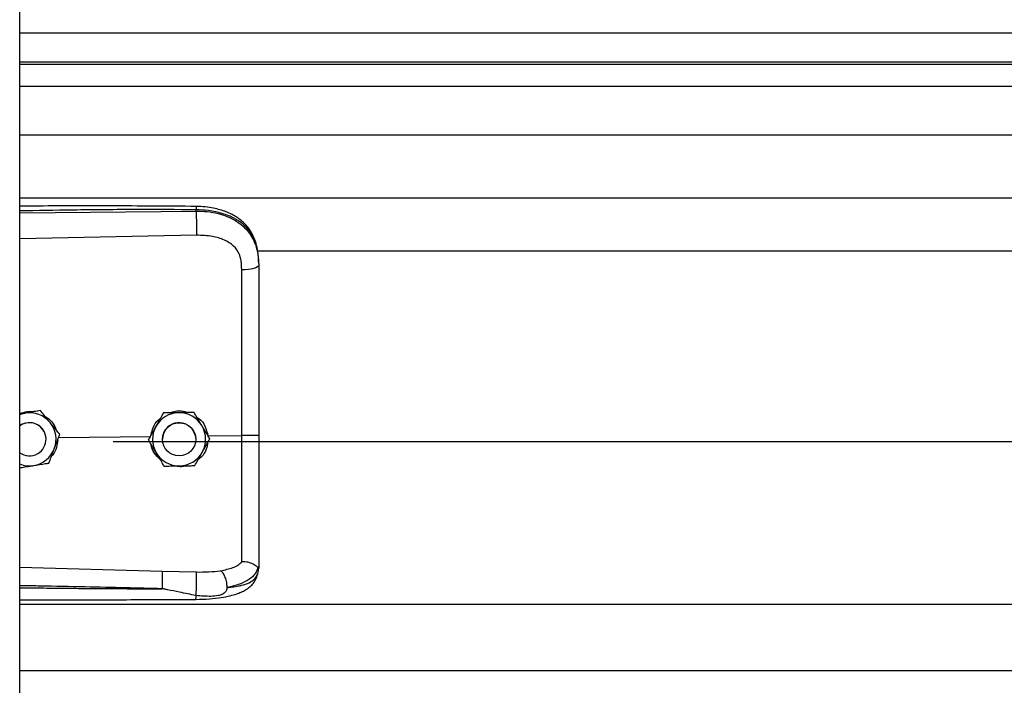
# Model space of a CAD drawing. Header units: inches. Extents: x 170 to 284, y 215 to 248.
# Tile 173 of 256: x 177.837 to 178.154, y 240.012 to 240.226. Entities that reach past the tile are written whole.
import ezdxf

# ---------------------------------------------------------------- set-up
doc = ezdxf.new("R2010")
doc.units = ezdxf.units.IN
doc.header["$LTSCALE"] = 0.25
doc.header["$MEASUREMENT"] = 0
doc.layers.add('LH BENCH MOUNT', color=7, linetype='Continuous')

msp = doc.modelspace()

# ---------------------------------------------------------------- linework, layer by layer
at = {"layer": 'LH BENCH MOUNT'}
for p, q in [((177.8370342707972, 239.6426462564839), (177.8370342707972, 243.843095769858)), ((177.8370342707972, 240.2218751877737), (181.8693542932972, 240.2218751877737)), ((181.8693542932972, 240.2123899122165), (177.8370342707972, 240.2123899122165)), ((177.8370342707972, 240.2117505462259), (181.8693542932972, 240.2117505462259)), ((177.8370342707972, 240.2047324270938), (181.8693542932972, 240.2047324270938)), ((177.8370342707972, 240.1890483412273), (181.8693542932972, 240.1890483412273)), ((177.8370342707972, 240.1686603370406), (181.8693542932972, 240.1686603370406)), ((177.8370342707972, 240.1639119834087), (177.893881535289, 240.1644486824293)), ((177.893881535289, 240.1644486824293), (177.893881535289, 240.1648600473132)), ((177.8939774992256, 240.1566598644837), (177.8370342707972, 240.1554503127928)), ((177.9135824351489, 240.1515847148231), (181.7928031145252, 240.1515847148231)), ((177.9140770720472, 240.1475254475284), (177.9140770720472, 240.1470371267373)), ((177.843686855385, 240.1001801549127), (177.8427582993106, 240.1000290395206)), ((177.843686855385, 240.1001785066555), (177.843686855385, 240.1001801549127)), ((177.8388087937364, 240.0993840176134), (177.8370342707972, 240.0990951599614)), ((177.8833259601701, 240.0994204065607), (177.8833259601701, 240.0994220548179)), ((177.8932094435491, 240.0995687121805), (177.8932094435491, 240.0995703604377)), ((177.8455346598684, 240.0909341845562), (177.8455346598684, 240.0909349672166)), ((177.8495684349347, 240.0915414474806), (177.8792664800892, 240.0918257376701)), ((177.8499405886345, 240.0925237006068), (177.8499405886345, 240.092525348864)), ((177.8785126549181, 240.0907869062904), (177.8785126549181, 240.0907885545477)), ((177.8830459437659, 240.0909349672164), (177.8830459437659, 240.0909341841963)), ((177.8937463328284, 240.0909341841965), (177.8937463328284, 240.0909349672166)), ((177.897705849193, 240.0920022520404), (177.9086194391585, 240.0921067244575)), ((177.8982796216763, 240.09108351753), (177.8982796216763, 240.0910851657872)), ((177.8672020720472, 240.0901922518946), (181.8391864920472, 240.0901922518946)), ((177.8370342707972, 240.0497786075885), (177.8829699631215, 240.0484468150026)), ((177.913737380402, 240.0474700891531), (177.9140770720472, 240.0494552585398)), ((177.9140770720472, 240.0499840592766), (177.9140770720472, 240.0494552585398)), ((177.8829699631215, 240.0484468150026), (177.8939556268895, 240.0481846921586)), ((177.8370342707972, 240.0378067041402), (181.8693542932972, 240.0378067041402)), ((177.8370342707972, 240.0164277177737), (181.8693542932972, 240.0164277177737))]:
    msp.add_line(p, q, dxfattribs=at)
at = {"layer": 'LH BENCH MOUNT', "flags": 128}
for points in [[(177.9140770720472, 240.1470371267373), (177.9139731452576, 240.146741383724), (177.9136651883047, 240.1464565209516), (177.9131645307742, 240.1461930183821), (177.9124895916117, 240.1459605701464), (177.9116652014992, 240.1457677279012), (177.9107216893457, 240.1456215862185), (177.9096937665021, 240.1455275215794), (177.9086192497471, 240.1454889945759)], [(177.8370342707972, 240.0988945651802), (177.8377177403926, 240.0991321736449), (177.8388087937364, 240.0993840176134)], [(177.8929888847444, 240.0936792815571), (177.8935937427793, 240.0922036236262), (177.8937463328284, 240.0909349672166)]]:
    msp.add_lwpolyline(points, dxfattribs=at)
at = {"layer": 'LH BENCH MOUNT'}
msp.add_circle((177.8883961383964, 240.0909341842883), 0.005350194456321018, dxfattribs=at)
for centre, radius, start, end in [((177.8401844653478, 240.0909349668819), 0.008560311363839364, 39.24773070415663, 99.24772960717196), ((177.8883961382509, 240.0909349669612), 0.008560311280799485, 90.85968127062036, 150.8596805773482), ((177.8883961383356, 240.0909349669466), 0.00856031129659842, 30.85968260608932, 90.85968183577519), ((177.8401844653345, 240.0909349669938), 0.005350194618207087, 39.24773075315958, 126.0718980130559), ((177.8401844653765, 240.0909341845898), 0.005350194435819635, 300.0097421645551, 126.0718999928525), ((177.8401844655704, 240.0909349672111), 0.005350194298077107, 5.904086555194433e-08, 39.24773054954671), ((177.8401844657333, 240.0909349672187), 0.00856031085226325, 339.2477292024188, 39.24773059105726), ((177.8883961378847, 240.0909349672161), 0.008560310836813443, 150.8596808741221, 210.8596823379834), ((177.8883961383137, 240.0909349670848), 0.005350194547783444, 30.85968222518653, 179.9999985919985), ((177.8883961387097, 240.0909349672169), 0.008560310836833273, 330.8596808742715, 30.85968233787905), ((177.8401844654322, 240.0909349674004), 0.008560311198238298, 279.2477290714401, 339.2477287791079), ((177.8401844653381, 240.0909341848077), 0.005350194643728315, 233.9281021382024, 300.0097413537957), ((177.8883961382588, 240.0909349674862), 0.008560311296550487, 210.8596826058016, 270.859681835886), ((177.8883961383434, 240.0909349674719), 0.008560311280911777, 270.8596812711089, 330.8596805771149), ((177.8401844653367, 240.0909349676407), 0.008560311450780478, 248.407675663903, 279.2477294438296)]:
    msp.add_arc(centre, radius, start, end, dxfattribs=at)
for points, knots in [([(177.8938629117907, 240.1659521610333), (177.8846458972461, 240.1660201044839), (177.8665589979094, 240.1661534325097), (177.8476154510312, 240.1660961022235), (177.837889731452, 240.1660433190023), (177.8370342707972, 240.1660386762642)], [0, 0, 0, 0, 0.4865830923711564, 0.954840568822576, 1, 1, 1, 1]), ([(177.893881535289, 240.1648600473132), (177.8875756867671, 240.1648993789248), (177.8743366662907, 240.1649819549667), (177.8553870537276, 240.1648007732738), (177.8427465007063, 240.1645797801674), (177.8370342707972, 240.164479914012)], [0, 0, 0, 0, 0.3326703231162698, 0.6984356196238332, 1, 1, 1, 1]), ([(177.8938627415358, 240.1659362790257), (177.8938639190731, 240.1659403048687), (177.8938679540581, 240.1659540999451), (177.8938731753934, 240.1658391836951), (177.8938797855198, 240.1655463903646), (177.8938808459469, 240.1651304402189), (177.893881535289, 240.1648600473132)], [0, 0, 0, 0, 0.09787641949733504, 0.3353863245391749, 0.5679606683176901, 1, 1, 1, 1]), ([(177.913990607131, 240.1495685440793), (177.913871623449, 240.1506389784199), (177.9136562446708, 240.1525766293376), (177.9129113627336, 240.1550952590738), (177.912054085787, 240.1570050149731), (177.9109788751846, 240.1587576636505), (177.9096638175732, 240.1603459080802), (177.908193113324, 240.1616408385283), (177.906819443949, 240.162600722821), (177.9053768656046, 240.163432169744), (177.9029986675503, 240.1644993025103), (177.9000622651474, 240.1653121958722), (177.8967533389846, 240.1658406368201), (177.8948615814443, 240.1659136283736), (177.8938629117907, 240.1659521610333)], [0, 0, 0, 0, 0.1084465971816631, 0.1963050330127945, 0.2691828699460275, 0.3279968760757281, 0.4149595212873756, 0.4916410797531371, 0.538976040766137, 0.5941910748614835, 0.6694152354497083, 0.8148545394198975, 0.9022606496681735, 1, 1, 1, 1]), ([(177.9140770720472, 240.1475254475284), (177.9140143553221, 240.148881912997), (177.9138959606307, 240.1514426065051), (177.9129264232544, 240.1549335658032), (177.9116371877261, 240.1573454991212), (177.9102733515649, 240.1590482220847), (177.9091903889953, 240.1600916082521), (177.9081314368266, 240.1609201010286), (177.9071419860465, 240.1615800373), (177.9059076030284, 240.1622750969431), (177.9043135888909, 240.1630008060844), (177.9016498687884, 240.1639088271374), (177.8981147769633, 240.1646687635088), (177.8952082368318, 240.1648000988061), (177.893881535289, 240.1648600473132)], [0, 0, 0, 0, 0.130715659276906, 0.2467609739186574, 0.3577928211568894, 0.4170971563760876, 0.4791482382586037, 0.5177152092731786, 0.5590896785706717, 0.6032945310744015, 0.6633484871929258, 0.735369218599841, 0.8792082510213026, 0.9999999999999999, 0.9999999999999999, 0.9999999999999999, 0.9999999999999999]), ([(177.893881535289, 240.1644486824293), (177.8939032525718, 240.1638728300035), (177.8939483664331, 240.1626765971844), (177.8939893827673, 240.1604515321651), (177.8940026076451, 240.1582741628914), (177.8939856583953, 240.1571844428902), (177.8939774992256, 240.1566598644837)], [0, 0, 0, 0, 0.2406941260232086, 0.4999999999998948, 0.7593058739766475, 1, 1, 1, 1]), ([(177.893881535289, 240.1644486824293), (177.895078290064, 240.1644170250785), (177.897510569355, 240.164352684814), (177.900840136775, 240.1637339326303), (177.9038185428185, 240.1627907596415), (177.9063501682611, 240.1615771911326), (177.9085957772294, 240.1600312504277), (177.9104583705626, 240.1581960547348), (177.9119520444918, 240.1560608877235), (177.9131212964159, 240.1535063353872), (177.9139181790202, 240.1504300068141), (177.9140236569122, 240.148177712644), (177.9140770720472, 240.1470371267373)], [0, 0, 0, 0, 0.1094013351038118, 0.2223468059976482, 0.315179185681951, 0.4102231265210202, 0.5012749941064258, 0.5946006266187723, 0.6834485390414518, 0.7745330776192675, 0.8858211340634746, 1, 1, 1, 1]), ([(177.9081936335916, 240.1494222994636), (177.9081936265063, 240.1494223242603), (177.9080910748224, 240.1497812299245), (177.9075958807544, 240.1511874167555), (177.9060598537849, 240.1533901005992), (177.9029928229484, 240.1552933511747), (177.8988766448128, 240.1565050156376), (177.8957238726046, 240.1566046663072), (177.8939774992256, 240.1566598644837)], [0, 0, 0, 0, 4.497367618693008e-06, 0.06509473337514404, 0.261670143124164, 0.4753105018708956, 0.709365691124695, 1, 1, 1, 1]), ([(177.9086192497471, 240.1454889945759), (177.9085492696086, 240.1468136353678), (177.9084792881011, 240.1481383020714), (177.9081936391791, 240.1494222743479), (177.9081936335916, 240.1494222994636)], [0, 0, 0, 0, 0.999980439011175, 1, 1, 1, 1]), ([(177.9086194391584, 240.0921067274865), (177.908619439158, 240.0921067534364), (177.9086193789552, 240.095493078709), (177.908619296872, 240.1025397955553), (177.9086192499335, 240.1132129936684), (177.90861924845, 240.1240890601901), (177.9086192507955, 240.1348763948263), (177.9086192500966, 240.1419514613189), (177.9086192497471, 240.1454889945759)], [0, 0, 0, 0, 1.439079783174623e-06, 0.1877923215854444, 0.3908439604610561, 0.5938956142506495, 0.7969478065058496, 1, 1, 1, 1]), ([(177.9140770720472, 240.1470371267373), (177.9140770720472, 240.1434069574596), (177.9140770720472, 240.1361360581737), (177.9140770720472, 240.1250553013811), (177.9140770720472, 240.1138727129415), (177.9140770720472, 240.1029040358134), (177.9140770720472, 240.0956562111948), (177.9140770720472, 240.0921764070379)], [0, 0, 0, 0, 0.2027568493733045, 0.4061035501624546, 0.60886041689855, 0.8122072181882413, 1, 1, 1, 1]), ([(177.8370342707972, 240.0992140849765), (177.8378719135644, 240.0994947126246), (177.839281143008, 240.0999668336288), (177.840754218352, 240.0998482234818), (177.8413517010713, 240.0998001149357)], [0, 0, 0, 0, 0.5943977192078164, 1, 1, 1, 1]), ([(177.843686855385, 240.1001785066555), (177.8430113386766, 240.1000684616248), (177.8416444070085, 240.0998457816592), (177.8399793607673, 240.0995746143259), (177.839026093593, 240.0994193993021), (177.8388087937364, 240.0993840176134)], [0, 0, 0, 0, 0.4299704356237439, 0.8700602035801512, 1, 1, 1, 1]), ([(177.8468137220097, 240.0963529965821), (177.8466899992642, 240.0965044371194), (177.8457222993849, 240.0976889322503), (177.8446611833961, 240.0989876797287), (177.8437817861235, 240.1000639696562), (177.843686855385, 240.1001801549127)], [0, 0, 0, 0, 0.1156468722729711, 0.9045342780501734, 1, 1, 1, 1]), ([(177.8468137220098, 240.0963508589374), (177.8466899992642, 240.096502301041), (177.8457222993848, 240.0976868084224), (177.8446611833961, 240.0989857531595), (177.8437817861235, 240.1000622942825), (177.843686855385, 240.1001785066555)], [0, 0, 0, 0, 0.1156468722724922, 0.9045342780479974, 0.9999999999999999, 0.9999999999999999, 0.9999999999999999, 0.9999999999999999]), ([(177.8854723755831, 240.0994543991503), (177.8860413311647, 240.0996676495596), (177.8872227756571, 240.1001104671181), (177.8892673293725, 240.1001655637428), (177.8906045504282, 240.099758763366), (177.8913167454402, 240.0995421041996)], [0, 0, 0, 0, 0.3027399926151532, 0.6286439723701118, 1, 1, 1, 1]), ([(177.8449580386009, 240.0984841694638), (177.8456074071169, 240.0980563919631), (177.8470983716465, 240.0970742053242), (177.8483999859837, 240.0953417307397), (177.8486759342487, 240.0941054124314), (177.8487313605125, 240.0938570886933)], [0, 0, 0, 0, 0.3814222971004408, 0.8757540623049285, 1, 1, 1, 1]), ([(177.8794303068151, 240.0924346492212), (177.8795927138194, 240.0931866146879), (177.879971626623, 240.0949410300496), (177.8811010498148, 240.09678153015), (177.8821408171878, 240.0975129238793), (177.8823393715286, 240.0976525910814)], [0, 0, 0, 0, 0.3776771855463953, 0.8811610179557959, 0.9999999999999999, 0.9999999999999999, 0.9999999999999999, 0.9999999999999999]), ([(177.8833259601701, 240.0994220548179), (177.8829926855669, 240.0988243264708), (177.8823182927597, 240.0976148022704), (177.8814968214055, 240.0961414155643), (177.8810265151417, 240.0952978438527), (177.8809193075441, 240.0951055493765)], [0, 0, 0, 0, 0.4299704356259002, 0.8700602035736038, 1, 1, 1, 1]), ([(177.8833259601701, 240.0994204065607), (177.8829926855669, 240.0988225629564), (177.8823182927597, 240.0976128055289), (177.8814968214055, 240.0961392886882), (177.8810265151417, 240.095295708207), (177.8809193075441, 240.0951034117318)], [0, 0, 0, 0, 0.4299704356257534, 0.8700602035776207, 1, 1, 1, 1]), ([(177.8882677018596, 240.0994964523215), (177.8869956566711, 240.0994773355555), (177.8852990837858, 240.09945183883), (177.8837208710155, 240.0994280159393), (177.8833259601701, 240.0994220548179)], [0, 0, 0, 0, 0.7497733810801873, 1, 1, 1, 1]), ([(177.8882677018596, 240.0994943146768), (177.8869956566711, 240.0994752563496), (177.8852990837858, 240.0994498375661), (177.8837208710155, 240.0994262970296), (177.8833259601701, 240.0994204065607)], [0, 0, 0, 0, 0.7497733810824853, 1, 1, 1, 1]), ([(177.8932094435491, 240.0995703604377), (177.892525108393, 240.0995601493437), (177.8911403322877, 240.0995394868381), (177.8894535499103, 240.0995142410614), (177.8884878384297, 240.0994997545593), (177.8882677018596, 240.0994964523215)], [0, 0, 0, 0, 0.429970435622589, 0.870060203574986, 1, 1, 1, 1]), ([(177.8932094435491, 240.0995687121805), (177.892525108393, 240.0995583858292), (177.8911403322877, 240.0995374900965), (177.8894535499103, 240.0995121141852), (177.8884878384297, 240.0994976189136), (177.8882677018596, 240.0994943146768)], [0, 0, 0, 0, 0.429970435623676, 0.8700602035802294, 0.9999999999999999, 0.9999999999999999, 0.9999999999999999, 0.9999999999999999]), ([(177.8957445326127, 240.0953280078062), (177.895644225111, 240.0954958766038), (177.8948596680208, 240.0968088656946), (177.893999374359, 240.0982485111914), (177.8932864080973, 240.099441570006), (177.8932094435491, 240.0995703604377)], [0, 0, 0, 0, 0.1156468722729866, 0.904534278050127, 0.9999999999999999, 0.9999999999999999, 0.9999999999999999, 0.9999999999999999]), ([(177.8957445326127, 240.0953258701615), (177.895644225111, 240.0954937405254), (177.8948596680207, 240.0968067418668), (177.893999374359, 240.0982465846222), (177.8932864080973, 240.0994398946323), (177.8932094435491, 240.0995687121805)], [0, 0, 0, 0, 0.1156468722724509, 0.9045342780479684, 1, 1, 1, 1]), ([(177.8940843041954, 240.098106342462), (177.8943294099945, 240.0979584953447), (177.8954622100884, 240.0972751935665), (177.8969359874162, 240.0951757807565), (177.8974431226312, 240.0930852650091), (177.897705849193, 240.0920022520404)], [0, 0, 0, 0, 0.1174426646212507, 0.5427821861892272, 1, 1, 1, 1]), ([(177.8499405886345, 240.092525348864), (177.8496764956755, 240.0928486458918), (177.8486773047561, 240.0940718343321), (177.8476036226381, 240.0953861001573), (177.8468137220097, 240.0963529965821)], [0, 0, 0, 0, 0.2643068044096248, 1, 1, 1, 1]), ([(177.8499405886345, 240.0925237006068), (177.8496764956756, 240.0928469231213), (177.8486773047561, 240.0940698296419), (177.8476036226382, 240.0953840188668), (177.8468137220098, 240.0963508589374)], [0, 0, 0, 0, 0.2643068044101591, 1, 1, 1, 1]), ([(177.8809193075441, 240.0951055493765), (177.8802998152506, 240.0939943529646), (177.8794735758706, 240.0925123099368), (177.8787049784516, 240.0911335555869), (177.8785126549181, 240.0907885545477)], [0, 0, 0, 0, 0.749773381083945, 1, 1, 1, 1]), ([(177.8809193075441, 240.0951034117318), (177.8802998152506, 240.0939922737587), (177.8794735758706, 240.0925103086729), (177.8787049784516, 240.0911318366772), (177.8785126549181, 240.0907869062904)], [0, 0, 0, 0, 0.7497733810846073, 1, 1, 1, 1]), ([(177.8982796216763, 240.0910851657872), (177.8980655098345, 240.0914435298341), (177.8972554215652, 240.0927993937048), (177.8963849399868, 240.0942562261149), (177.8957445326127, 240.0953280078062)], [0, 0, 0, 0, 0.2643068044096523, 0.9999999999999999, 0.9999999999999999, 0.9999999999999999, 0.9999999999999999]), ([(177.8982796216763, 240.09108351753), (177.8980655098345, 240.0914418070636), (177.8972554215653, 240.0927973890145), (177.8963849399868, 240.0942541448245), (177.8957445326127, 240.0953258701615)], [0, 0, 0, 0, 0.2643068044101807, 0.9999999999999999, 0.9999999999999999, 0.9999999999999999, 0.9999999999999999]), ([(177.8492746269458, 240.0907660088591), (177.8491985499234, 240.0899403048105), (177.8490364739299, 240.0881812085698), (177.8481876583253, 240.0863732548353), (177.8474034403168, 240.0856725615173), (177.8473146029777, 240.0855931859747)], [0, 0, 0, 0, 0.4395923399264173, 0.9365162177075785, 1, 1, 1, 1]), ([(177.8481893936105, 240.0879018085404), (177.8486401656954, 240.0890914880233), (177.849241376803, 240.0906782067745), (177.8498006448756, 240.0921543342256), (177.8499405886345, 240.0925237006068)], [0, 0, 0, 0, 0.7497733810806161, 0.9999999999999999, 0.9999999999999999, 0.9999999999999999, 0.9999999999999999]), ([(177.8810477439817, 240.0865440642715), (177.88094743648, 240.0867119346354), (177.8801628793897, 240.0880249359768), (177.8793025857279, 240.0894647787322), (177.8785896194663, 240.0906580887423), (177.8785126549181, 240.0907869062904)], [0, 0, 0, 0, 0.1156468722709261, 0.9045342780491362, 1, 1, 1, 1]), ([(177.8958729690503, 240.0867665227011), (177.8964924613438, 240.087877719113), (177.8973187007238, 240.0893597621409), (177.8980872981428, 240.0907385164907), (177.8982796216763, 240.09108351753)], [0, 0, 0, 0, 0.749773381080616, 1, 1, 1, 1]), ([(177.9086192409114, 240.051416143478), (177.9086192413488, 240.0516788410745), (177.9086192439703, 240.0532533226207), (177.9086192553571, 240.0566847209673), (177.9086193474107, 240.0622860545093), (177.9086196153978, 240.0687258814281), (177.9086199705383, 240.0759519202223), (177.9086202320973, 240.0838267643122), (177.9086201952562, 240.089354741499), (177.908620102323, 240.0921067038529), (177.9086201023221, 240.0921067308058)], [0, 0, 0, 0, 0.03155846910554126, 0.1891461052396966, 0.3467338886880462, 0.5043277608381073, 0.6619226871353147, 0.8309600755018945, 0.9999983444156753, 1, 1, 1, 1]), ([(177.9140770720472, 240.0921764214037), (177.9139958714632, 240.09216503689), (177.9138334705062, 240.0921422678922), (177.9125806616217, 240.0921142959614), (177.910783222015, 240.0920982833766), (177.9093411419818, 240.092103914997), (177.9086201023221, 240.0921067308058)], [0, 0, 0, 0, 0.2500007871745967, 0.5000009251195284, 0.7500005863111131, 1, 1, 1, 1]), ([(177.9140770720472, 240.0921764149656), (177.9140770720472, 240.089139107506), (177.9140770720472, 240.0829636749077), (177.9140770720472, 240.0741767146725), (177.9140770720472, 240.0660101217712), (177.9140770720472, 240.0594300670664), (177.9140770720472, 240.0540453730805), (177.9140770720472, 240.051344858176), (177.9140770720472, 240.0499840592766)], [0, 0, 0, 0, 0.1870908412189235, 0.3803918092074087, 0.5558755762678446, 0.7364481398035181, 0.8671952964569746, 1, 1, 1, 1]), ([(177.8464381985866, 240.0832804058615), (177.846680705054, 240.0839203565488), (177.8471714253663, 240.0852153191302), (177.8477691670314, 240.0867927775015), (177.8481113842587, 240.0876959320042), (177.8481893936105, 240.0879018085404)], [0, 0, 0, 0, 0.4299704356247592, 0.8700602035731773, 0.9999999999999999, 0.9999999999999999, 0.9999999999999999, 0.9999999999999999]), ([(177.88232851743, 240.0844007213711), (177.8816773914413, 240.0850628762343), (177.8803293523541, 240.0864337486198), (177.8794277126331, 240.0883046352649), (177.8793831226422, 240.0893176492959), (177.8793825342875, 240.0893310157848)], [0, 0, 0, 0, 0.4797011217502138, 0.9931347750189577, 1, 1, 1, 1]), ([(177.897599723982, 240.0898638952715), (177.8974876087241, 240.0891506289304), (177.8972249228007, 240.0874794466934), (177.8960706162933, 240.0855567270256), (177.894935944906, 240.0847053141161), (177.8945711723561, 240.0844316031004)], [0, 0, 0, 0, 0.3356490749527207, 0.7864254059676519, 1, 1, 1, 1]), ([(177.8835828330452, 240.08230171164), (177.8833687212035, 240.0826600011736), (177.8825586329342, 240.0840155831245), (177.8816881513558, 240.0854723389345), (177.8810477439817, 240.0865440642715)], [0, 0, 0, 0, 0.2643068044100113, 1, 1, 1, 1]), ([(177.8934663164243, 240.0824500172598), (177.8937995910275, 240.0830477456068), (177.8944739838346, 240.0842572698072), (177.8952954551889, 240.0857306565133), (177.8957657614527, 240.0865742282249), (177.8958729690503, 240.0867665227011)], [0, 0, 0, 0, 0.4299704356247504, 0.8700602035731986, 1, 1, 1, 1]), ([(177.8370342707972, 240.0817492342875), (177.837594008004, 240.0818403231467), (177.8388457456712, 240.0820440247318), (177.8403897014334, 240.0822953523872), (177.8413428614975, 240.0824505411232), (177.841560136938, 240.0824859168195)], [0, 0, 0, 0, 0.3844201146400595, 0.8596768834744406, 1, 1, 1, 1]), ([(177.841560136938, 240.0824859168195), (177.8428157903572, 240.0826903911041), (177.8444905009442, 240.0829631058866), (177.8460483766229, 240.0832168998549), (177.8464381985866, 240.0832804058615)], [0, 0, 0, 0, 0.7497733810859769, 1, 1, 1, 1]), ([(177.8835828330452, 240.08230171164), (177.8842671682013, 240.082311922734), (177.8856519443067, 240.0823325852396), (177.8873387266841, 240.0823578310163), (177.8883044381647, 240.0823723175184), (177.8885245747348, 240.0823756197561)], [0, 0, 0, 0, 0.4299704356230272, 0.8700602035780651, 1, 1, 1, 1]), ([(177.8906688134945, 240.0824078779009), (177.8905749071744, 240.0823712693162), (177.8898005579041, 240.082069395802), (177.8885045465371, 240.082010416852), (177.8873965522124, 240.0822630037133), (177.8870025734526, 240.082352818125)], [0, 0, 0, 0, 0.08167163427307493, 0.673462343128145, 1, 1, 1, 1]), ([(177.8885245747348, 240.0823756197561), (177.8897966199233, 240.0823947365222), (177.8914931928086, 240.0824202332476), (177.8930714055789, 240.0824440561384), (177.8934663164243, 240.0824500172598)], [0, 0, 0, 0, 0.7497733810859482, 1, 1, 1, 1]), ([(177.9017850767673, 240.0485921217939), (177.9031586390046, 240.0488799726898), (177.9052430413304, 240.0493167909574), (177.907418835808, 240.0503575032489), (177.9082178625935, 240.0510627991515), (177.9086192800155, 240.0514171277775)], [0, 0, 0, 0, 0.4901989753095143, 0.7438846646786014, 1, 1, 1, 1]), ([(177.9138842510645, 240.0497335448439), (177.9136086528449, 240.049011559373), (177.9130425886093, 240.0475286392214), (177.9109897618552, 240.0456953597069), (177.9080015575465, 240.0441373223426), (177.9052744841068, 240.0435141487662), (177.903874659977, 240.0431942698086)], [0, 0, 0, 0, 0.2305257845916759, 0.4734878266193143, 0.7297379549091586, 1, 1, 1, 1]), ([(177.9138800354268, 240.0497337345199), (177.9138309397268, 240.0497251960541), (177.913730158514, 240.0497076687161), (177.9134384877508, 240.0498938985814), (177.9129730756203, 240.0502247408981), (177.9120968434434, 240.050804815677), (177.9106176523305, 240.0514229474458), (177.9092768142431, 240.0514190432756), (177.9086192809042, 240.0514171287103)], [0, 0, 0, 0, 0.1136768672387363, 0.2333502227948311, 0.3620694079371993, 0.5019163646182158, 0.7557448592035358, 1, 1, 1, 1]), ([(177.9140770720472, 240.0499840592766), (177.9140770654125, 240.0499827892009), (177.9140769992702, 240.0499701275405), (177.9140698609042, 240.0498659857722), (177.9139714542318, 240.0497876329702), (177.9138837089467, 240.0497177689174)], [0, 0, 0, 0, 0.01193493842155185, 0.118981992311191, 1, 1, 1, 1]), ([(177.8829700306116, 240.0484468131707), (177.8829766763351, 240.0482079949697), (177.8829868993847, 240.0478406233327), (177.8829848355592, 240.0469786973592), (177.8829772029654, 240.0462038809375), (177.8829629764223, 240.0453433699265), (177.8829380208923, 240.0441839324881), (177.8829116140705, 240.0433405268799), (177.8828944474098, 240.0427922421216)], [0, 0, 0, 0, 0.2394514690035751, 0.3683457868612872, 0.4999761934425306, 0.6316105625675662, 0.7605158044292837, 1, 1, 1, 1]), ([(177.8938245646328, 240.0393610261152), (177.8953126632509, 240.0393970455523), (177.8980938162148, 240.0394643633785), (177.9018287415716, 240.0398873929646), (177.9047040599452, 240.0404467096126), (177.9068054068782, 240.0410552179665), (177.9083882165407, 240.0416633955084), (177.9097639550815, 240.042358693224), (177.9110359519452, 240.043241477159), (177.912163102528, 240.0443163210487), (177.9131768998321, 240.0457351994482), (177.9135315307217, 240.0468371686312), (177.9137203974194, 240.0474240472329)], [0, 0, 0, 0, 0.1696911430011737, 0.3171409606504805, 0.4424359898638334, 0.5384364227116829, 0.6083291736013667, 0.6840959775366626, 0.7426779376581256, 0.8151683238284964, 0.9015637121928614, 1, 1, 1, 1]), ([(177.893870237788, 240.0406142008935), (177.8938862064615, 240.0408547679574), (177.8939198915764, 240.0413622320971), (177.8939647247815, 240.0423723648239), (177.8940017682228, 240.0435598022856), (177.8940245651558, 240.0448317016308), (177.8940296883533, 240.0460351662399), (177.8940172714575, 240.0470310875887), (177.8939921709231, 240.0477704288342), (177.893967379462, 240.0480514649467), (177.8939556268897, 240.0481846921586)], [0, 0, 0, 0, 0.109851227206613, 0.2317256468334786, 0.363177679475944, 0.4999999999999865, 0.6368223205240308, 0.7682743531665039, 0.8901487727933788, 1, 1, 1, 1]), ([(177.8939556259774, 240.0481846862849), (177.8953076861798, 240.048177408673), (177.8980096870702, 240.0481628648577), (177.9005163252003, 240.0484473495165), (177.9017686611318, 240.0485894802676)], [0, 0, 0, 0, 0.5003922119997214, 1, 1, 1, 1]), ([(177.9038741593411, 240.0431910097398), (177.9038492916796, 240.0437210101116), (177.9037976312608, 240.044822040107), (177.9033219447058, 240.04648449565), (177.9026172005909, 240.0478725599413), (177.9020540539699, 240.0483579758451), (177.9017828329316, 240.0485917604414)], [0, 0, 0, 0, 0.2405618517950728, 0.4997464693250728, 0.7590693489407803, 1, 1, 1, 1]), ([(177.903875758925, 240.0431925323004), (177.9044220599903, 240.0432496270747), (177.905727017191, 240.0433860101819), (177.9071257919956, 240.0436141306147), (177.9080807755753, 240.0438080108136), (177.9093141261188, 240.0440858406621), (177.9110004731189, 240.044652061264), (177.9128202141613, 240.0457775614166), (177.9134257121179, 240.0468949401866), (177.913737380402, 240.0474700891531)], [0, 0, 0, 0, 0.1091879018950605, 0.2608187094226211, 0.3077983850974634, 0.3355235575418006, 0.5627886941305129, 0.7749539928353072, 1, 1, 1, 1]), ([(177.88289436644, 240.042789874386), (177.8789943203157, 240.0428891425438), (177.870724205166, 240.0430996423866), (177.8576122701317, 240.0433818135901), (177.8466643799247, 240.0435943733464), (177.8396482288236, 240.043722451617), (177.8374732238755, 240.0437604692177), (177.8370342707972, 240.0437681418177)], [0, 0, 0, 0, 0.2551597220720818, 0.5410705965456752, 0.8577348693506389, 0.9712884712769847, 1, 1, 1, 1]), ([(177.8370342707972, 240.0431230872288), (177.8396319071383, 240.0430911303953), (177.8446979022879, 240.0430288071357), (177.8522620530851, 240.0429479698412), (177.8599142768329, 240.0428787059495), (177.8676722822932, 240.0428271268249), (177.8753948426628, 240.0427940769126), (177.8804317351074, 240.0427912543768), (177.8828943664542, 240.042789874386)], [0, 0, 0, 0, 0.1699411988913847, 0.3314248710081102, 0.4948424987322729, 0.6705311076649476, 0.8389164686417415, 1, 1, 1, 1]), ([(177.893870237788, 240.0406142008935), (177.8920894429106, 240.0409602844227), (177.8890343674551, 240.0415540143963), (177.8855984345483, 240.0422740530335), (177.8838602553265, 240.0426313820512), (177.8833626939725, 240.0427325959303), (177.8832121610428, 240.0427586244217), (177.8831618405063, 240.0427673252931)], [0, 0, 0, 0, 0.5022803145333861, 0.8616962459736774, 0.958427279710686, 0.9861029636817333, 1, 1, 1, 1]), ([(177.903875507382, 240.0431893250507), (177.9038009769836, 240.0428190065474), (177.9036970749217, 240.0423027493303), (177.9033252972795, 240.0417053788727), (177.9029046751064, 240.0412724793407), (177.9021009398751, 240.040827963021), (177.9006236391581, 240.0404664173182), (177.8978627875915, 240.0402262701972), (177.8954660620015, 240.0404591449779), (177.8938702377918, 240.040614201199)], [0, 0, 0, 0, 0.1001269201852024, 0.1395859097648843, 0.1897135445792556, 0.258234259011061, 0.3697357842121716, 0.5803479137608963, 1, 1, 1, 1]), ([(177.8938244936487, 240.039382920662), (177.8938251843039, 240.039376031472), (177.8938317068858, 240.039310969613), (177.8938426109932, 240.0395006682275), (177.8938567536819, 240.0398275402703), (177.8938654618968, 240.0402600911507), (177.8938693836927, 240.0405508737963), (177.8938702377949, 240.0406142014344)], [0, 0, 0, 0, 0.03436730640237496, 0.3245665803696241, 0.6210149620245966, 0.9174633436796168, 1, 1, 1, 1]), ([(177.8370342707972, 240.0392238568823), (177.840700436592, 240.0392245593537), (177.8521729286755, 240.0392267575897), (177.8711037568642, 240.0392545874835), (177.8863669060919, 240.0393260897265), (177.8938245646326, 240.0393610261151)], [0, 0, 0, 0, 0.1936599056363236, 0.6060178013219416, 0.9999999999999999, 0.9999999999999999, 0.9999999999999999, 0.9999999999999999])]:
    msp.add_open_spline(points, degree=3, knots=knots, dxfattribs=at)

doc.saveas('drawing.dxf')
